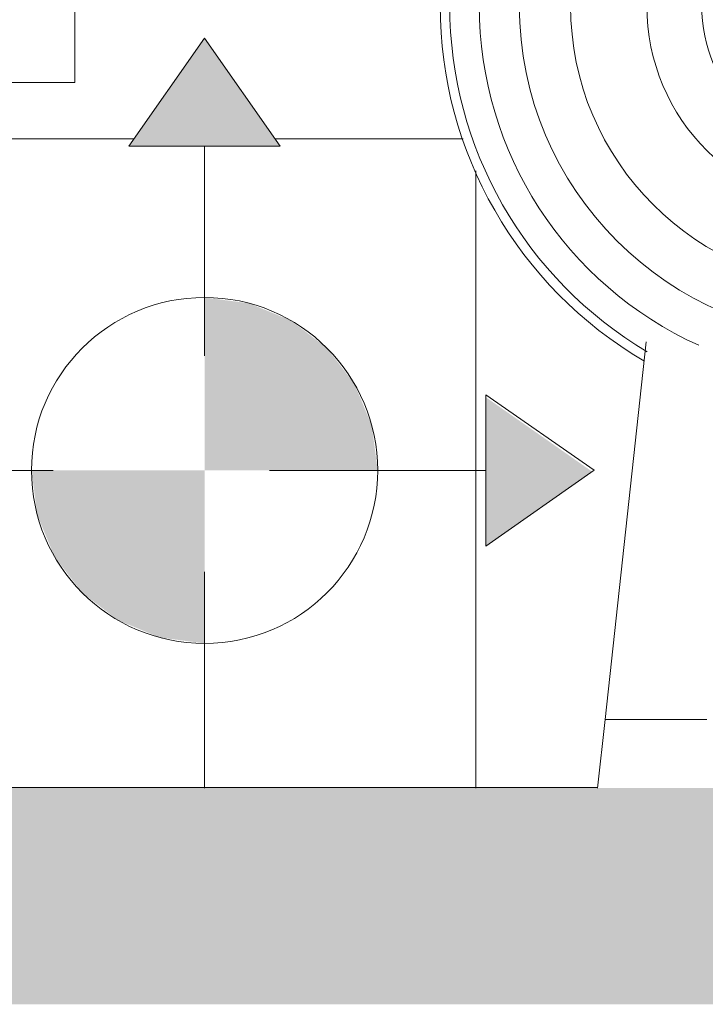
# Model space of a CAD drawing. Header units: metres. Extents: x -10.1 to 50.7, y -18 to 8.5.
# Tile 66 of 109: x 21.455 to 21.771, y -0.1 to 0.355. Entities that reach past the tile are written whole.
import ezdxf

# ---------------------------------------------------------------- set-up
doc = ezdxf.new("R2010")
doc.units = ezdxf.units.M
doc.linetypes.add('Oculta', pattern=[0.007143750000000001, 0.0047625, -0.00238125])
for name, color, linetype, lineweight in [('A-DETL-GENF', 92, 'Continuous', 18), ('A-DETL-HDLN', 90, 'Oculta', 18), ('A-DETL-THIN', 151, 'Continuous', 18), ('A-GENM', 13, 'Continuous', 18), ('A-WALL-PATT', 111, 'Continuous', 35), ('P-SANR-FIXT', 6, 'Continuous', 18)]:
    doc.layers.add(name, color=color, linetype=linetype, lineweight=lineweight)

# ---------------------------------------------------------------- blocks, each defined once
blk = doc.blocks.new('M_Toilet-Domestic-3D - M_Toilet-Domestic-3D-V17-Vista F')
at = {"layer": 'P-SANR-FIXT'}
for p, q in [((13.01928077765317, 0.2063749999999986), (13.00023077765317, 0.03174999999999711)), ((13.00023077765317, 0.03174999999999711), (12.99676714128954, 0)), ((13.00163800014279, 0.03174999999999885), (13.00023077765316, 0.03174999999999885)), ((13.00023077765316, 0.03174999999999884), (13.00163799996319, 0.03174999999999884)), ((13.00582501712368, 0.03174999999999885), (13.00163800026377, 0.03174999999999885)), ((13.00163800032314, 0.03174999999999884), (13.00582501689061, 0.03174999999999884)), ((13.01268873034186, 0.03174999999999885), (13.00582501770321, 0.03174999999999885)), ((13.00582501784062, 0.03174999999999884), (13.01268873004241, 0.03174999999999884)), ((13.02206013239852, 0.03174999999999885), (13.01268873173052, 0.03174999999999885)), ((13.01268873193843, 0.03174999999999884), (13.02206013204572, 0.03174999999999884)), ((13.03370846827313, 0.03174999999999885), (13.02206013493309, 0.03174999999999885)), ((13.0220601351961, 0.03174999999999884), (13.03370846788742, 0.03174999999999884)), ((13.04734691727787, 0.03174999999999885), (13.03370847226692, 0.03174999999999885)), ((13.03370847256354, 0.03174999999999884), (13.04734691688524, 0.03174999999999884))]:
    blk.add_line(p, q, dxfattribs=at)
for centre, radius, start, end in [((13.11453077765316, 0.3619499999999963), 0.1905000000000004, 180, 239.6190047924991), ((13.11453077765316, 0.3619499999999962), 0.1860724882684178, 180, 239.3727991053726), ((13.11453077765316, 0.3619499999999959), 0.1724088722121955, 180, 245.6773541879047), ((13.11453077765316, 0.3619499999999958), 0.1539191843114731, 180.0000000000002, 1.017777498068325e-13), ((13.11453077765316, 0.3619499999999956), 0.1302307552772, 180.0000000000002, 1.017777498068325e-13), ((13.11453077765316, 0.3619499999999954), 0.0949900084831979, 180.0000000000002, 1.017777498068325e-13), ((13.11453077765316, 0.3619499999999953), 0.0695900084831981, 180.0000000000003, 1.017777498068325e-13)]:
    blk.add_arc(centre, radius, start, end, dxfattribs=at)
blk = doc.blocks.new('Toilet_tissue_dispenser_12762 - Toilet_tissue_dispenser_12762-V19-Vista F')
at = {"layer": 'A-GENM'}
for p, q in [((12.67103815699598, 0.7146853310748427), (12.6675026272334, 0.7182208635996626)), ((12.71421292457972, 0.7179424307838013), (12.71210008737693, 0.7100572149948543)), ((12.71500020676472, 0.7179424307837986), (12.72011392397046, 0.7179424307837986)), ((12.72011392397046, 0.7179424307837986), (12.72522215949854, 0.7179424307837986)), ((12.7282337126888, 0.7096228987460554), (12.72600450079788, 0.7179424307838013)), ((12.77544667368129, 0.7055508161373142), (12.67103804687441, 0.7146853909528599)), ((12.72813550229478, 0.7096228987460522), (12.72294048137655, 0.7096228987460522)), ((12.77255549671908, 0.4275612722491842), (12.77255549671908, 0.4)), ((12.67519805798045, 0.4184254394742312), (12.67519805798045, 0.4)), ((12.7695024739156, 0.414370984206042), (12.7754466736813, 0.4148910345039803)), ((12.6675026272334, 0.4022209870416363), (12.67103815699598, 0.4057565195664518)), ((12.67103804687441, 0.405756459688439), (12.67514503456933, 0.4061157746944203)), ((12.67509464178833, 0.4061113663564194), (12.67509464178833, 0.4)), ((12.77255549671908, 0.4), (12.67519805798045, 0.4)), ((12.75517265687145, 0.3263820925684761), (12.69245388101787, 0.3263820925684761))]:
    blk.add_line(p, q, dxfattribs=at)
at = {"layer": 'A-GENM', "flags": 128}
for points in [[(12.77544666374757, 0.7055508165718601), (12.77587671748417, 0.7054660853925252), (12.77630303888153, 0.7053642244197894), (12.77672494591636, 0.7052453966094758), (12.7771417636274, 0.7051097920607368), (12.77755282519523, 0.7049576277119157), (12.77795747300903, 0.7047891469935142), (12.77835505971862, 0.7046046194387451), (12.77874494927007, 0.7044043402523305), (12.77912651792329, 0.7041886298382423), (12.77949915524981, 0.7039578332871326), (12.77986226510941, 0.7037123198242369), (12.78021526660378, 0.7034524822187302), (12.78055759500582, 0.7031787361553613), (12.78088870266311, 0.7028915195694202), (12.78120805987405, 0.70259129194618), (12.78151515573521, 0.7022785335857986), (12.78180949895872, 0.7019537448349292), (12.78209061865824, 0.7016174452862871), (12.78235806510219, 0.7012701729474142), (12.78261141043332, 0.7009124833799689), (12.78285024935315, 0.7005449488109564), (12.78307419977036, 0.700168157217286), (12.78328290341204, 0.6997827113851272), (12.78347602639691, 0.6993892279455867), (12.78365325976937, 0.6989883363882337), (12.78381431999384, 0.6985806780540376), (12.78395894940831, 0.698166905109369), (12.78408691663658, 0.6977476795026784), (12.78419801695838, 0.6973236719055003), (12.7842920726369, 0.6968955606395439), (12.78436893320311, 0.6964640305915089), (12.78442847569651, 0.6960297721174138), (12.7844706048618, 0.695593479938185), (12.7844952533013, 0.6951558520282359), (12.78450245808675, 0.6947585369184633)], [(12.78450245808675, 0.6947585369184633), (12.78449770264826, 0.694650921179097), (12.78449295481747, 0.6943282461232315), (12.78448822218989, 0.6937910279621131), (12.7844835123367, 0.6930401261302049), (12.78447883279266, 0.6920767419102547), (12.78447419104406, 0.6909024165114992), (12.78447318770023, 0.6906004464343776)], [(12.78450245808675, 0.4256833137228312), (12.78450721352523, 0.4257909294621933), (12.78451196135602, 0.4261136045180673), (12.78451669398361, 0.4266508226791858), (12.7845214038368, 0.4274017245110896), (12.78452608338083, 0.4283651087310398), (12.78453072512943, 0.4295394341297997), (12.7845353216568, 0.4309228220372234), (12.78453986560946, 0.4325130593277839), (12.78454434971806, 0.4343076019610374), (12.784548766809, 0.4363035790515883), (12.78455310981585, 0.4384977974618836), (12.78455737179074, 0.4408867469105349), (12.78456154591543, 0.4434666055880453), (12.78456562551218, 0.4462332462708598), (12.78456960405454, 0.4491822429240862), (12.78457347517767, 0.4523088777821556), (12.7845772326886, 0.4556081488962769), (12.78458087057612, 0.4590747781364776), (12.78458438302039, 0.4627032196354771), (12.78458776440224, 0.4664876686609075), (12.78459100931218, 0.470422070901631), (12.78459411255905, 0.4745001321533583), (12.78459706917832, 0.4787153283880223), (12.78459987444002, 0.4830609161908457), (12.78460252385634, 0.4875299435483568), (12.78460501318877, 0.4921152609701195), (12.78460733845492, 0.4968095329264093), (12.78460949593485, 0.5016052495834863), (12.78461148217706, 0.5064947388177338), (12.78461329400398, 0.511470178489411), (12.78461492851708, 0.5165236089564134), (12.78461638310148, 0.5216469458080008), (12.78461765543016, 0.5268319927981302), (12.78461874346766, 0.5320704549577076), (12.78461964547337, 0.5373539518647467), (12.78462036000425, 0.5426740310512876), (12.78462088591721, 0.5480221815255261), (12.78462122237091, 0.5533898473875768), (12.78462136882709, 0.5587684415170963), (12.78462132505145, 0.5641493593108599), (12.78462109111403, 0.5695239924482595), (12.78462066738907, 0.5748837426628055), (12.78462005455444, 0.5802200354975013), (12.78461925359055, 0.5855243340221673), (12.78461826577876, 0.5907881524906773), (12.78461709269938, 0.5960030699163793), (12.78461573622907, 0.6011607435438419), (12.78461419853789, 0.6062529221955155), (12.78461248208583, 0.6112714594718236), (12.78461058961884, 0.616208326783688), (12.78460852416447, 0.6210556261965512), (12.784606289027, 0.6258056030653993), (12.78460388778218, 0.6304506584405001), (12.78460132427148, 0.6349833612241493), (12.78459860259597, 0.6393964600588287), (12.78459572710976, 0.6436828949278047), (12.78459270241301, 0.6478358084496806), (12.78458953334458, 0.6518485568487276), (12.78458622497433, 0.6557147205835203), (12.78458278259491, 0.659428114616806), (12.78457921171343, 0.6629827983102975), (12.78457551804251, 0.666373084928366), (12.78457170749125, 0.6695935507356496), (12.78456778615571, 0.6726390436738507), (12.7845637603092, 0.6755046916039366), (12.78455963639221, 0.6781859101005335), (12.78455542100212, 0.6806784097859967), (12.78455112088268, 0.6829782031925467), (12.78454674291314, 0.6850816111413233), (12.78454229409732, 0.6869852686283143), (12.78453778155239, 0.6886861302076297), (12.78453321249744, 0.6901814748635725), (12.784528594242, 0.6914689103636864), (12.78452393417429, 0.6925463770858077), (12.78451923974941, 0.6934121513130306), (12.78451451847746, 0.6940648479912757), (12.78450977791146, 0.694503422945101), (12.78450502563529, 0.6947271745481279), (12.78450245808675, 0.6947585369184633)], [(12.7844727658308, 0.4299642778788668), (12.78447632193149, 0.4289729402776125), (12.78448098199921, 0.4278954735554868), (12.78448567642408, 0.4270296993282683), (12.78449039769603, 0.4263770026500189), (12.78449513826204, 0.4259384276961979), (12.7844998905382, 0.4257146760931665), (12.78450245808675, 0.4256833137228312)], [(12.78450245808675, 0.4256833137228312), (12.78449369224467, 0.4252450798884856), (12.78446740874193, 0.4248075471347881), (12.78442364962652, 0.4243714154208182), (12.78436248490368, 0.423937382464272), (12.78428401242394, 0.4235061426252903), (12.7841883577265, 0.4230783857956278), (12.78407567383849, 0.42265479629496), (12.78394614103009, 0.4222360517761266), (12.78379996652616, 0.4218228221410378), (12.78363738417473, 0.4214157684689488), (12.78345865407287, 0.4210155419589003), (12.78326406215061, 0.4206227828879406), (12.78305391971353, 0.4202381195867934), (12.7828285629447, 0.4198621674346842), (12.78258835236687, 0.4194955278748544), (12.78233367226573, 0.4191387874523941), (12.7820649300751, 0.4187925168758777), (12.78178255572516, 0.4184572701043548), (12.78148700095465, 0.4181335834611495), (12.78117873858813, 0.4178219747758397), (12.78085826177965, 0.4175229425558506), (12.78052608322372, 0.417236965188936), (12.78018273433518, 0.4169645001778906), (12.779828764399, 0.4167059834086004), (12.77946473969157, 0.4164618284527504), (12.77909124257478, 0.4162324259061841), (12.77870887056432, 0.4160181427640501), (12.77831823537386, 0.4158193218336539), (12.77791996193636, 0.4156362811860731), (12.77751468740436, 0.4154693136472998), (12.77710306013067, 0.4153186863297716), (12.7766857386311, 0.4151846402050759), (12.77626339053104, 0.4150673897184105), (12.77583669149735, 0.4149671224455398), (12.77544666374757, 0.4148910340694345)]]:
    blk.add_lwpolyline(points, dxfattribs=at)
at = {"layer": 'A-GENM'}
for centre, major_axis, ratio, start_param, end_param in [((12.66750250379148, 0.5602209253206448), (0, 0.1580000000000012), 0.0008838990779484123, 0.1308996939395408, 3.01069295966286), ((12.66750250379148, 0.5602209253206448), (0, 0.1580000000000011), 0.000883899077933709, 3.142476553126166, 6.282301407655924), ((12.6710380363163, 0.5602209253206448), (1.072696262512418e-15, 0.1544644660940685), 0.0008838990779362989, 3.142476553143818, 6.282301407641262), ((12.77544666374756, 0.5602209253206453), (0, 0.1453298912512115), 0.0008838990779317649, 3.141669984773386, 6.283107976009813), ((12.67514502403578, 0.5602209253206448), (8.991098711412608e-16, 0.1541051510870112), 0.0008838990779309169, 3.141669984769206, 3.520469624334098)]:
    blk.add_ellipse(centre, major_axis=major_axis, ratio=ratio, start_param=start_param, end_param=end_param, dxfattribs=at)
for points in [[(12.69245388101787, 0.3263820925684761), (12.69245093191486, 0.3530372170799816), (12.69245224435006, 0.376287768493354), (12.6924553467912, 0.3999492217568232)], [(12.75517412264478, 0.3999492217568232), (12.75517102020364, 0.376287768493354), (12.75516970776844, 0.3530372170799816), (12.75517265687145, 0.3263820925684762)]]:
    blk.add_open_spline(points, degree=3, dxfattribs=at)

msp = doc.modelspace()

# ---------------------------------------------------------------- hatches: boundary and pattern name
at = {"layer": 'A-DETL-GENF'}
h = msp.add_hatch(color=7, dxfattribs=at)
h.paths.add_polyline_path([(24.65082022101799, -0.09999999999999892), (26.43695312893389, -0.09999999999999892), (26.43695312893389, 0), (21.23937045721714, 0), (21.23937045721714, -0.09999999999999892), (24.48779984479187, -0.09999999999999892)], flags=0)
h.paths.add_polyline_path([(22.5315553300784, 3.850000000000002), (26.43695312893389, 3.850000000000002), (26.43695312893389, 4.000000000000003), (21.23937045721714, 4.000000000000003), (21.23937045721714, 3.850000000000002), (21.38937045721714, 3.850000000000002)], flags=0)
h = msp.add_hatch(color=7, dxfattribs=at)
h.paths.add_polyline_path([(21.66991396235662, 0.111929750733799), (21.71902684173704, 0.1463960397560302), (21.66991396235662, 0.1807852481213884), (21.66991396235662, 0.172533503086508)], flags=0)
h.paths.add_polyline_path([(21.53995079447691, 0.2969297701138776), (21.57495079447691, 0.2969297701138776), (21.53995079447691, 0.3469149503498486), (21.50495079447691, 0.2969297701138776)], flags=0)
for points in [[(21.59651933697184, 0.1469297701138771), (21.61995079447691, 0.1469297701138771), (21.61722486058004, 0.1676352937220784), (21.60923282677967, 0.1869297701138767), (21.59651933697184, 0.203498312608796), (21.57995079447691, 0.216211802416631), (21.56065631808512, 0.2242038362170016), (21.53995079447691, 0.2269297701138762), (21.53995079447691, 0.1469297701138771), (21.57995079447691, 0.1469297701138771)], [(21.53995079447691, 0.06692977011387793), (21.53995079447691, 0.1469297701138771), (21.45995079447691, 0.1469297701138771), (21.46267672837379, 0.1262242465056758), (21.47066876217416, 0.1069297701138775), (21.48338225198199, 0.09036122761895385), (21.49995079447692, 0.07764773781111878), (21.51924527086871, 0.06965570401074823)]]:
    msp.add_hatch(color=7, dxfattribs=at).paths.add_polyline_path(points, flags=0)
at = {"layer": 'A-WALL-PATT', "lineweight": 18}
h = msp.add_hatch(dxfattribs=at)
h.set_pattern_fill('FP_16', color=256, style=0, pattern_type=2)
h.set_pattern_definition([(0, (16.865, -0.3), (0, 0.3), []), (90, (16.865, -0.3), (-0.6, 3.673940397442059e-17), [])])
h.paths.add_polyline_path([(23.9987387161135, 0), (24.32320312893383, 0), (24.32320312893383, 1.8), (23.36320312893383, 1.8), (23.36335982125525, 0.7046820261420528), (23.40478809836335, 0.7010575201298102), (23.40728873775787, 0.707942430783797), (23.41750516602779, 0.7079224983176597), (23.42051702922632, 0.6996814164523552), (23.46776617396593, 0.6955299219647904), (23.47422191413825, 0.6918026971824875), (23.47678930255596, 0.6844733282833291), (23.47685468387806, 0.6594932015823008), (23.47683988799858, 0.4307508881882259), (23.47678577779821, 0.415683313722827), (23.47422191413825, 0.4086391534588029), (23.46772998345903, 0.4048910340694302), (23.46483881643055, 0.4043709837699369), (23.46473628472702, 0.389999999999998), (23.4474576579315, 0.389999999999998), (23.44745515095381, 0.3163820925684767), (23.38473720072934, 0.3163820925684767), (23.38473705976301, 0.389999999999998), (23.36737796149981, 0.389999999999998), (23.36737796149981, 0.3961113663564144), (23.36320312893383, 0.3956382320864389), (23.36320312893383, 0.1999999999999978), (23.34320312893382, 0.2002216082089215), (23.34320312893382, 1.8), (22.37945312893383, 1.8), (22.37960982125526, 0.7146820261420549), (22.42103809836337, 0.7110575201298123), (22.42353873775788, 0.7179424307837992), (22.4337551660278, 0.7179224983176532), (22.43676702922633, 0.7096814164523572), (22.48401617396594, 0.7055299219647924), (22.49057458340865, 0.7015379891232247), (22.49303577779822, 0.6947585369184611), (22.49310468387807, 0.669493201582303), (22.49308988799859, 0.440750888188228), (22.49303577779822, 0.425683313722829), (22.49047191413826, 0.418639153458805), (22.48397998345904, 0.4148910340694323), (22.48108881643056, 0.4143709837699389), (22.48098628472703, 0.4), (22.46370765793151, 0.4), (22.46370515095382, 0.3263820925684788), (22.40098720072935, 0.3263820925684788), (22.40098630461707, 0.4), (22.38362796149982, 0.4), (22.38362796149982, 0.4061113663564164), (22.37945312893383, 0.4056382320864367), (22.37945312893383, 0), (22.71530046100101, 0), (22.7368887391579, 0.197892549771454), (22.72331170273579, 0.2063749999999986), (22.70673923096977, 0.219358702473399), (22.69047279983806, 0.2356251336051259), (22.67628567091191, 0.2537336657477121), (22.6634586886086, 0.2754778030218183), (22.65445295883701, 0.2959719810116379), (22.64790550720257, 0.3174199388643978), (22.6439207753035, 0.3395214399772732), (22.64256409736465, 0.3619499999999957), (23.02356409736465, 0.3619499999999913), (23.02217513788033, 0.3389877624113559), (23.01777990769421, 0.3155625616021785), (23.01118469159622, 0.2943977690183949), (23.00174347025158, 0.2734202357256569), (22.98984252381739, 0.2537336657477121), (22.97565539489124, 0.2356251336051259), (22.95938896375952, 0.219358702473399), (22.94128043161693, 0.2051715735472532), (22.9292394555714, 0.1978925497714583), (22.95082770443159, 2.685530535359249e-07), (23.69321082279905, 2.685530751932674e-07), (23.71479907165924, 0.1978925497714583), (23.70122203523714, 0.2063749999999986), (23.68464956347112, 0.219358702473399), (23.6683831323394, 0.2356251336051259), (23.65419600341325, 0.2537336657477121), (23.64136902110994, 0.2754778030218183), (23.63236329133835, 0.2959719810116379), (23.62581583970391, 0.3174199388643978), (23.62183110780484, 0.3395214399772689), (23.62047442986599, 0.3619499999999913), (24.00147442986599, 0.3619499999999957), (24.00008547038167, 0.3389877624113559), (23.99569024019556, 0.3155625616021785), (23.98891587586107, 0.2939997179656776), (23.97965380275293, 0.2734202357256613), (23.96775285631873, 0.2537336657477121), (23.95356572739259, 0.2356251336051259), (23.93729929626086, 0.219358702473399), (23.91722852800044, 0.2039853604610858), (23.90714978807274, 0.1978925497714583), (23.92873806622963, 0)], flags=0)
h.paths.add_polyline_path([(25.13988134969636, 0), (25.3081531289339, 0), (25.3081531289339, 1.8), (24.34320312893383, 1.8), (24.34335982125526, 0.7046820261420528), (24.38478809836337, 0.7010575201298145), (24.38728873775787, 0.707942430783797), (24.3975051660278, 0.7079224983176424), (24.40051702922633, 0.6996814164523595), (24.44776617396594, 0.6955299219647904), (24.45422191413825, 0.6918026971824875), (24.45678930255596, 0.6844733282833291), (24.45685667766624, 0.6578046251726), (24.45683988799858, 0.4307508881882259), (24.45678577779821, 0.415683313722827), (24.45422191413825, 0.4086391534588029), (24.44704475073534, 0.4048310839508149), (24.44483881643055, 0.4043709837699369), (24.44473628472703, 0.389999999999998), (24.42745765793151, 0.389999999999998), (24.42745515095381, 0.3163820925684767), (24.36473720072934, 0.3163820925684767), (24.36473705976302, 0.389999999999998), (24.34737796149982, 0.389999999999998), (24.34737796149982, 0.3961113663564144), (24.34320312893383, 0.3956382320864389), (24.34320312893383, 0), (24.67321082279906, 2.685530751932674e-07), (24.69479907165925, 0.1978925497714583), (24.68275809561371, 0.2051715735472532), (24.66464956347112, 0.219358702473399), (24.6483831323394, 0.2356251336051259), (24.63419600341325, 0.2537336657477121), (24.62136902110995, 0.2754778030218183), (24.61236329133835, 0.2959719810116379), (24.60581583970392, 0.3174199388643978), (24.60183110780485, 0.3395214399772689), (24.600474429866, 0.3619499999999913), (24.98147442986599, 0.3619499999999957), (24.98008547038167, 0.3389877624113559), (24.97569024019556, 0.3155625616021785), (24.96891587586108, 0.293999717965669), (24.95965380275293, 0.2734202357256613), (24.94775285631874, 0.2537336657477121), (24.93356572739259, 0.2356251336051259), (24.91729929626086, 0.219358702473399), (24.89919076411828, 0.2051715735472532), (24.88714978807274, 0.1978925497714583), (24.90873806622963, 0), (24.97686097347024, 0)], flags=0)
h.paths.add_polyline_path([(21.9536140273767, 0.0317506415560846), (21.95361409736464, 0.03174999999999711), (21.9526391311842, 0.04712128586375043)], flags=0)
h.paths.add_polyline_path([(21.38937045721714, 0), (21.721550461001, 0), (21.74313873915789, 0.1978925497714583), (21.72956170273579, 0.2063749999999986), (21.71298923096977, 0.219358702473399), (21.69672279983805, 0.2356251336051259), (21.6825356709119, 0.2537336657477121), (21.66970868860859, 0.2754778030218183), (21.660702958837, 0.2959719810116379), (21.65394182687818, 0.3185859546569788), (21.65017077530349, 0.3395214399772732), (21.64881409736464, 0.3619499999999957), (22.02981409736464, 0.3619499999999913), (22.02842513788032, 0.3389877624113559), (22.02402990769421, 0.3155625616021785), (22.01743469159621, 0.2943977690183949), (22.00799347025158, 0.2734202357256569), (21.9955476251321, 0.2530381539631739), (21.98190539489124, 0.2356251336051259), (21.96563896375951, 0.219358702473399), (21.94753043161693, 0.2051715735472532), (21.93548945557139, 0.1978925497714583), (21.95707770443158, 2.685530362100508e-07), (22.35945312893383, 0), (22.35945312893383, 1.8), (21.38937045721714, 1.8), (21.38937045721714, 0.05999217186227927)], flags=0)
h.paths.add_polyline_path([(26.27937045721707, 0), (26.27937045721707, 1.8), (25.3281531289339, 1.8), (25.32829078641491, 0.7046836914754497), (25.36973809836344, 0.7010575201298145), (25.37223873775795, 0.707942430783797), (25.38245516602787, 0.7079224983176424), (25.3854670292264, 0.6996814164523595), (25.43271617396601, 0.6955299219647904), (25.43917191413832, 0.6918026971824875), (25.44173930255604, 0.6844733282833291), (25.44180667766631, 0.6578046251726), (25.44178988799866, 0.4307508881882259), (25.44173577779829, 0.415683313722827), (25.43917191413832, 0.4086391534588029), (25.43267998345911, 0.4048910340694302), (25.42978881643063, 0.4043709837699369), (25.4296862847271, 0.389999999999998), (25.41240765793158, 0.389999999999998), (25.41240515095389, 0.3163820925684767), (25.34968720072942, 0.3163820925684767), (25.34968705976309, 0.389999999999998), (25.33232796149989, 0.389999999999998), (25.33232796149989, 0.3961113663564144), (25.3281531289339, 0.3956382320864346), (25.3281531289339, 0), (25.65816082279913, 2.685530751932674e-07), (25.67974907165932, 0.1978925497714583), (25.66770809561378, 0.2051715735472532), (25.64876264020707, 0.2201956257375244), (25.63333313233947, 0.2356251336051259), (25.61914600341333, 0.2537336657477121), (25.60631902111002, 0.2754778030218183), (25.59731329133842, 0.2959719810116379), (25.59055215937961, 0.3185859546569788), (25.58678110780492, 0.3395214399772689), (25.58542442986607, 0.3619499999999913), (25.96642442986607, 0.3619499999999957), (25.96503547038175, 0.3389877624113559), (25.96064024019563, 0.3155625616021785), (25.95386587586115, 0.2939997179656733), (25.944603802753, 0.2734202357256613), (25.93270285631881, 0.2537336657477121), (25.91851572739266, 0.2356251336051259), (25.90224929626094, 0.219358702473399), (25.88414076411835, 0.2051715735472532), (25.87209978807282, 0.1978925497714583), (25.8936880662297, 0), (26.27841966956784, 0)], flags=0)
h.paths.add_polyline_path([(23.19073862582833, 0.04993407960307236), (23.18620536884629, 0.05011800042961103), (23.17434163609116, 0.05112322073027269), (23.16417034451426, 0.05327328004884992), (23.14637230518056, 0.06146131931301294), (23.1417157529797, 0.0643843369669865), (23.13110384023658, 0.07251268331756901), (23.11760554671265, 0.08743894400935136), (23.11026719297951, 0.09894788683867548), (23.10353105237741, 0.1127949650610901), (23.10018815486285, 0.1228207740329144), (23.09692148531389, 0.1377650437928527), (23.09521283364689, 0.1525704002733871), (23.09537891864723, 0.1600421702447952), (23.09663548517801, 0.1824172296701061), (23.09979665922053, 0.1964848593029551), (23.104342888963, 0.2094049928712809), (23.11201644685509, 0.2243277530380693), (23.11944607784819, 0.2350408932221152), (23.13180782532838, 0.2474698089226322), (23.14241223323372, 0.2629468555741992), (23.14487854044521, 0.2679446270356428), (23.14808419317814, 0.2749214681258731), (23.15233196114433, 0.2866363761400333), (23.15617547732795, 0.3015095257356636), (23.15847610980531, 0.3142065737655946), (23.15938513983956, 0.3324965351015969), (23.15938513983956, 0.5074965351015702), (23.15719833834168, 0.5074965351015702), (23.15728862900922, 0.5538922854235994), (23.15719833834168, 0.5571258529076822), (23.15719833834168, 0.6224762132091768), (23.14963934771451, 0.6230690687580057), (23.14131720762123, 0.6242782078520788), (23.13493140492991, 0.6258539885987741), (23.13073990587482, 0.6279439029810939), (23.12954792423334, 0.6296582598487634), (23.12958168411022, 0.642389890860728), (23.13007760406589, 0.645197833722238), (23.13407050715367, 0.6508326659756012), (23.14881996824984, 0.6687132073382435), (23.15350101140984, 0.6708855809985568), (23.15706343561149, 0.6716104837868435), (23.16325928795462, 0.6723649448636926), (23.17362613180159, 0.6724567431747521), (23.18015091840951, 0.6719458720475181), (23.18449086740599, 0.6712288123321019), (23.18801595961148, 0.6701305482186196), (23.19129311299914, 0.668099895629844), (23.1968783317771, 0.6613138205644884), (23.20901542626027, 0.6461615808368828), (23.2098867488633, 0.642386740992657), (23.21009708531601, 0.6409411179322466), (23.20991361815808, 0.6296582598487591), (23.20854442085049, 0.6276890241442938), (23.2045301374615, 0.6258539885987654), (23.19814433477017, 0.6242782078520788), (23.18982219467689, 0.6230690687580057), (23.18219833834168, 0.6223089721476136), (23.18194227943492, 0.5479560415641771), (23.18187719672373, 0.5417229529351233), (23.18219833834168, 0.5074965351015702), (23.17935773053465, 0.5074965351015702), (23.1791490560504, 0.3292026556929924), (23.17789948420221, 0.3109486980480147), (23.17487047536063, 0.2933892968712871), (23.1705098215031, 0.2779435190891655), (23.16284732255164, 0.2604335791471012), (23.15645957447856, 0.2484662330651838), (23.14824193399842, 0.2362366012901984), (23.13287332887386, 0.2197593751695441), (23.12677849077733, 0.2100133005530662), (23.12222694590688, 0.2004214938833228), (23.11647823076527, 0.1809745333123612), (23.11489625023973, 0.1664500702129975), (23.11489625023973, 0.1528983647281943), (23.11796406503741, 0.1331459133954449), (23.12163945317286, 0.121199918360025), (23.12698119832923, 0.1092277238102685), (23.13496998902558, 0.09764539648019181), (23.14341797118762, 0.08825729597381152), (23.15589646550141, 0.07851515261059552), (23.1711499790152, 0.0718413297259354), (23.18921261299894, 0.06994222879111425), (23.19390883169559, 0.07137676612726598), (23.19812404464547, 0.07551516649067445), (23.20149911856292, 0.08109427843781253), (23.20283021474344, 0.08386294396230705), (23.20396135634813, 0.09426315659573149), (23.20401438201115, 0.1129854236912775), (23.20409198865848, 0.1266933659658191), (23.20396012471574, 0.1460356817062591), (23.19632656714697, 0.149925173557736), (23.1896896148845, 0.1565621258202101), (23.18542842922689, 0.1649251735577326), (23.18396012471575, 0.1741956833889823), (23.18542842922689, 0.183466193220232), (23.1896896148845, 0.1918292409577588), (23.19632656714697, 0.1984661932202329), (23.2046896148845, 0.2027273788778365), (23.21396012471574, 0.2041956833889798), (23.22323063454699, 0.2027273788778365), (23.23159368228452, 0.1984661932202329), (23.23823063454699, 0.1918292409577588), (23.2424918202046, 0.183466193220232), (23.24396012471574, 0.1741956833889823), (23.2424918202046, 0.1649251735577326), (23.23823063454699, 0.1565621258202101), (23.23159368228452, 0.149925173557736), (23.22391066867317, 0.1460104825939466), (23.22394642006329, 0.09797309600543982), (23.22374160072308, 0.09238955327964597), (23.22266927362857, 0.08340616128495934), (23.22045477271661, 0.07568553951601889), (23.21519210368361, 0.06510243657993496), (23.209987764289, 0.05895107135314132), (23.20401438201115, 0.05456887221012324), (23.19804164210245, 0.05175435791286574), (23.19074037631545, 0.04993451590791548)], flags=0)
h.paths.add_polyline_path([(24.1544886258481, 0.04993407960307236), (24.14995536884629, 0.05011800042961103), (24.13809163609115, 0.05112322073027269), (24.12792034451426, 0.05327328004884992), (24.11012230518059, 0.06146131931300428), (24.1054657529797, 0.0643843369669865), (24.09485384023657, 0.07251268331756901), (24.08135554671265, 0.08743894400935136), (24.07401719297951, 0.09894788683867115), (24.06728105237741, 0.1127949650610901), (24.06345884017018, 0.1249774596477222), (24.06052518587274, 0.1390327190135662), (24.05896283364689, 0.1525704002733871), (24.05912891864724, 0.1600421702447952), (24.060385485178, 0.1824172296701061), (24.06354665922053, 0.1964848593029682), (24.068092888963, 0.2094049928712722), (24.07576644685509, 0.2243277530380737), (24.08319607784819, 0.2350408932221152), (24.09555782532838, 0.2474698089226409), (24.10616223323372, 0.2629468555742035), (24.10862854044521, 0.2679446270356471), (24.11249275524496, 0.2766164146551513), (24.11608196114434, 0.2866363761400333), (24.11992547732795, 0.3015095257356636), (24.1222261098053, 0.3142065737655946), (24.12313513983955, 0.3324965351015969), (24.12313513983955, 0.5074965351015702), (24.12094833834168, 0.5074965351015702), (24.12103862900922, 0.5538922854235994), (24.12094833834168, 0.5571258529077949), (24.12094833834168, 0.6224762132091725), (24.11137969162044, 0.6233610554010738), (24.10506720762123, 0.6242782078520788), (24.09868140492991, 0.6258539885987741), (24.09448990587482, 0.6279439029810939), (24.09329792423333, 0.6296582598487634), (24.09333168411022, 0.6423898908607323), (24.09382760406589, 0.645197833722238), (24.09782050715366, 0.6508326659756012), (24.11256996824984, 0.6687132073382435), (24.11725101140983, 0.6708855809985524), (24.12100399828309, 0.6716389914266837), (24.12629969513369, 0.6723387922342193), (24.1373761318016, 0.6724567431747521), (24.14390091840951, 0.6719458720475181), (24.14824086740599, 0.6712288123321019), (24.15176595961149, 0.6701305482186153), (24.15504311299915, 0.668099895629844), (24.1606283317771, 0.6613138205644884), (24.17276542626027, 0.6461615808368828), (24.17363674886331, 0.642386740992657), (24.17384708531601, 0.6409411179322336), (24.17366361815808, 0.6296582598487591), (24.17229442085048, 0.6276890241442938), (24.1682801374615, 0.6258539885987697), (24.16175909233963, 0.6242585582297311), (24.15357219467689, 0.6230690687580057), (24.14594833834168, 0.6223089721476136), (24.14569227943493, 0.5479560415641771), (24.14562719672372, 0.5417229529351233), (24.14594833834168, 0.5074965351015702), (24.14310773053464, 0.5074965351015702), (24.1428990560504, 0.3292026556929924), (24.14164948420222, 0.3109486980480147), (24.13862047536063, 0.2933892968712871), (24.13425982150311, 0.2779435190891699), (24.12659732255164, 0.2604335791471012), (24.12020957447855, 0.2484662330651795), (24.11199193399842, 0.2362366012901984), (24.09662332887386, 0.2197593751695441), (24.09052849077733, 0.2100133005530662), (24.08597694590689, 0.2004214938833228), (24.08022823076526, 0.1809745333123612), (24.07864625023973, 0.1664500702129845), (24.07864625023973, 0.1528983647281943), (24.0817140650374, 0.1331459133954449), (24.08538945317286, 0.1211999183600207), (24.09073119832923, 0.1092277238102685), (24.09871998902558, 0.09764539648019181), (24.10716797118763, 0.08825729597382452), (24.11964646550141, 0.07851515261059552), (24.1348999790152, 0.0718413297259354), (24.15296261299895, 0.06994222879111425), (24.1576588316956, 0.07137676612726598), (24.16187404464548, 0.07551516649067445), (24.16524911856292, 0.08109427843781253), (24.16658021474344, 0.08386294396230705), (24.16771135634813, 0.09426315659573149), (24.16778120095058, 0.1115949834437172), (24.16784198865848, 0.1266933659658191), (24.16771012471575, 0.1460356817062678), (24.16007656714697, 0.149925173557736), (24.1534396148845, 0.1565621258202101), (24.14917842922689, 0.1649251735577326), (24.14771012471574, 0.1741956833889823), (24.14917842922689, 0.183466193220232), (24.1534396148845, 0.1918292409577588), (24.16007656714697, 0.1984661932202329), (24.1684396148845, 0.2027273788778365), (24.17771012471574, 0.2041956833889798), (24.18698063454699, 0.2027273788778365), (24.19534368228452, 0.1984661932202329), (24.20198063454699, 0.1918292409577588), (24.2062418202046, 0.1834661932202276), (24.20771012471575, 0.1741956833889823), (24.2062418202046, 0.1649251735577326), (24.20198063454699, 0.1565621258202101), (24.19534368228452, 0.149925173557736), (24.18766066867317, 0.1460104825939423), (24.18769642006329, 0.09797309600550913), (24.18749160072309, 0.09238955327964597), (24.18641927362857, 0.08340616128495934), (24.18420477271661, 0.07568553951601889), (24.17879336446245, 0.06492663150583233), (24.17373776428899, 0.05895107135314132), (24.16786313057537, 0.05461540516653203), (24.16175909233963, 0.05174624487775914), (24.15449037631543, 0.04993451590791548)], flags=0)
h.paths.add_polyline_path([(26.1180036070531, 0.04993407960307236), (26.11490536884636, 0.0501180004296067), (26.10304163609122, 0.05112322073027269), (26.09287034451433, 0.05327328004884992), (26.07507230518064, 0.06146131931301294), (26.07041575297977, 0.0643843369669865), (26.05980384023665, 0.07251268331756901), (26.04630554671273, 0.08743894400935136), (26.03896719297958, 0.09894788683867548), (26.03223105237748, 0.1127949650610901), (26.02840884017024, 0.1249774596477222), (26.02547518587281, 0.1390327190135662), (26.02391283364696, 0.1525704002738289), (26.02407891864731, 0.1600421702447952), (26.02533548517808, 0.1824172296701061), (26.0284966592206, 0.1964848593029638), (26.03304288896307, 0.2094049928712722), (26.04071644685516, 0.2243277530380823), (26.04814607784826, 0.2350408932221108), (26.06050782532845, 0.2474698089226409), (26.07111223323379, 0.2629468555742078), (26.07357854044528, 0.2679446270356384), (26.07744275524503, 0.2766164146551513), (26.0810319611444, 0.2866363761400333), (26.08487547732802, 0.3015095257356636), (26.08717610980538, 0.3142065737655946), (26.08808513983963, 0.3324965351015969), (26.08808513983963, 0.5074965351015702), (26.08589833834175, 0.5074965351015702), (26.08598862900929, 0.5538922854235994), (26.08589833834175, 0.5571258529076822), (26.08589833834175, 0.6224762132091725), (26.07632969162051, 0.6233610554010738), (26.07001720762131, 0.6242782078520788), (26.06363140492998, 0.6258539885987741), (26.05943990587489, 0.6279439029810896), (26.05824792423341, 0.6296582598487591), (26.05828168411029, 0.6423898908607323), (26.05877760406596, 0.645197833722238), (26.06277050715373, 0.6508326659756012), (26.07751996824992, 0.6687132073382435), (26.08220101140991, 0.6708855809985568), (26.08576343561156, 0.6716104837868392), (26.09159903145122, 0.6723516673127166), (26.10232613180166, 0.6724567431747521), (26.10885091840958, 0.6719458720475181), (26.11319086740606, 0.6712288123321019), (26.11671595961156, 0.6701305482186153), (26.11999311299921, 0.668099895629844), (26.12557833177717, 0.6613138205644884), (26.13771542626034, 0.6461615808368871), (26.13858674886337, 0.6423867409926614), (26.13879708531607, 0.6409411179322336), (26.13861361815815, 0.6296582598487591), (26.13724442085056, 0.6276890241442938), (26.13323013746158, 0.6258539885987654), (26.12684433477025, 0.6242782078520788), (26.1180036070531, 0.6230283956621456), (26.11089833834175, 0.6223089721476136), (26.11064227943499, 0.5479560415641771), (26.1105771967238, 0.5417229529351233), (26.11089833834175, 0.5074965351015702), (26.10805773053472, 0.5074965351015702), (26.10784905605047, 0.3292026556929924), (26.10659948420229, 0.3109486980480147), (26.1035704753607, 0.2933892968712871), (26.09920982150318, 0.2779435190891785), (26.09154732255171, 0.2604335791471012), (26.08515957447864, 0.2484662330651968), (26.07694193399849, 0.2362366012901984), (26.06157332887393, 0.2197593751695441), (26.0554784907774, 0.2100133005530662), (26.05092694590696, 0.2004214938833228), (26.04517823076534, 0.1809745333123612), (26.0435962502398, 0.1664500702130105), (26.0435962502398, 0.1528983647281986), (26.04666406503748, 0.1331459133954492), (26.05033945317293, 0.121199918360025), (26.0556811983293, 0.1092277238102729), (26.06366998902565, 0.09764539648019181), (26.0721179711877, 0.08825729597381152), (26.08459646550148, 0.07851515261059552), (26.09984997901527, 0.0718413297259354), (26.1180036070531, 0.06996578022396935), (26.12260883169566, 0.07137676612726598), (26.12682404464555, 0.07551516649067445), (26.13019911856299, 0.08109427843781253), (26.13153021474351, 0.08386294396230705), (26.1326613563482, 0.09426315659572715), (26.13273120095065, 0.1115949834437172), (26.13279198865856, 0.1266933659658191), (26.13266012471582, 0.1460356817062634), (26.12502656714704, 0.149925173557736), (26.1180036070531, 0.1573197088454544), (26.11412842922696, 0.1649251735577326), (26.11266012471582, 0.1741956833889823), (26.11412842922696, 0.183466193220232), (26.11838961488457, 0.1918292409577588), (26.12502656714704, 0.1984661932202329), (26.13338961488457, 0.2027273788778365), (26.14266012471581, 0.2041956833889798), (26.15193063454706, 0.2027273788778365), (26.16029368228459, 0.1984661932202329), (26.16693063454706, 0.1918292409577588), (26.17119182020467, 0.183466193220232), (26.17266012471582, 0.1741956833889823), (26.17119182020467, 0.1649251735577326), (26.16693063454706, 0.1565621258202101), (26.16029368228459, 0.149925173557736), (26.15261066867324, 0.1460104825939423), (26.15264642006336, 0.09797309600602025), (26.15244160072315, 0.0923895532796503), (26.15136927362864, 0.08340616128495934), (26.14915477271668, 0.07568553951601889), (26.14374336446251, 0.06492663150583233), (26.13868776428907, 0.05895107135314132), (26.13281313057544, 0.05461540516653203), (26.12674164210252, 0.05175435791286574), (26.12035066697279, 0.04993451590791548)], flags=0)
h.paths.add_polyline_path([(22.18513703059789, 0.04993407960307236), (22.18245536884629, 0.0501180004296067), (22.17059163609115, 0.05112322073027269), (22.16042034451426, 0.05327328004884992), (22.14262230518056, 0.06146131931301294), (22.1379657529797, 0.0643843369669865), (22.12735384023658, 0.07251268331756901), (22.11385554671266, 0.08743894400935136), (22.10651719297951, 0.09894788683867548), (22.09978105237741, 0.1127949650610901), (22.09595884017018, 0.1249774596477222), (22.09302518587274, 0.1390327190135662), (22.09146283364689, 0.1525704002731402), (22.09162891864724, 0.1600421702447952), (22.09288548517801, 0.1824172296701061), (22.09604665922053, 0.1964848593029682), (22.100592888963, 0.2094049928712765), (22.1082664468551, 0.2243277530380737), (22.11569607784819, 0.2350408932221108), (22.12805782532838, 0.2474698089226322), (22.13866223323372, 0.2629468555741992), (22.14112854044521, 0.2679446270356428), (22.14433419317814, 0.2749214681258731), (22.14858196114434, 0.2866363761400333), (22.15242547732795, 0.3015095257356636), (22.15472610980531, 0.3142065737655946), (22.15563513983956, 0.3324965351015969), (22.15563513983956, 0.5074965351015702), (22.15344833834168, 0.5074965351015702), (22.15353862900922, 0.5538922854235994), (22.15344833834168, 0.5571258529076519), (22.15344833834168, 0.6224762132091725), (22.14387969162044, 0.6233610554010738), (22.13756720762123, 0.6242782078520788), (22.13118140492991, 0.6258539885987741), (22.12698990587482, 0.6279439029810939), (22.12579792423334, 0.6296582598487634), (22.12583168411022, 0.6423898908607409), (22.12632760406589, 0.645197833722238), (22.13032050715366, 0.6508326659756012), (22.14506996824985, 0.6687132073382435), (22.14975101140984, 0.6708855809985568), (22.15331343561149, 0.6716104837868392), (22.15914903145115, 0.6723516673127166), (22.16987613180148, 0.6724567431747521), (22.17640091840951, 0.6719458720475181), (22.180740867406, 0.6712288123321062), (22.18426595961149, 0.6701305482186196), (22.18754311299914, 0.668099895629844), (22.19312833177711, 0.6613138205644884), (22.20526542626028, 0.6461615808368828), (22.20616361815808, 0.6422020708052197), (22.20634708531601, 0.6409411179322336), (22.20616361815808, 0.6296582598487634), (22.20479442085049, 0.6276890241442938), (22.20078013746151, 0.6258539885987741), (22.19439433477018, 0.6242782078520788), (22.18513703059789, 0.622995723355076), (22.17844833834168, 0.6223089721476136), (22.17825796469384, 0.550308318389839), (22.17812719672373, 0.5417229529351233), (22.17844833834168, 0.5074965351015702), (22.17560773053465, 0.5074965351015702), (22.1753990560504, 0.3292026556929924), (22.17414948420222, 0.3109486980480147), (22.17112047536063, 0.2933892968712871), (22.1667598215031, 0.2779435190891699), (22.15909732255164, 0.2604335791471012), (22.15270957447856, 0.2484662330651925), (22.14449193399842, 0.2362366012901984), (22.12912332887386, 0.2197593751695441), (22.12302849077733, 0.2100133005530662), (22.11847694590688, 0.2004214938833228), (22.11272823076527, 0.1809745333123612), (22.11114625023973, 0.1664500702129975), (22.11114625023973, 0.15289836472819), (22.11421406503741, 0.1331459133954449), (22.11788945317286, 0.121199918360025), (22.12323119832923, 0.1092277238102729), (22.13121998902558, 0.09764539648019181), (22.13966797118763, 0.08825729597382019), (22.15214646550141, 0.07851515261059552), (22.16739997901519, 0.0718413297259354), (22.18546261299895, 0.06994222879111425), (22.1901588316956, 0.07137676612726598), (22.19437404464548, 0.07551516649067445), (22.19774911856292, 0.08109427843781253), (22.19908021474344, 0.08386294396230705), (22.20021135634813, 0.09426315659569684), (22.20028120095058, 0.1115949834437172), (22.20034198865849, 0.1266933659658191), (22.20021012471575, 0.1460356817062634), (22.19257656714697, 0.149925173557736), (22.1859396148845, 0.1565621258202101), (22.18167842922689, 0.1649251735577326), (22.18021012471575, 0.1741956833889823), (22.18167842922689, 0.183466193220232), (22.1859396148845, 0.1918292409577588), (22.19257656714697, 0.1984661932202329), (22.20093961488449, 0.2027273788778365), (22.21021012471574, 0.2041956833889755), (22.21948063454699, 0.2027273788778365), (22.22784368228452, 0.1984661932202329), (22.23448063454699, 0.1918292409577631), (22.2387418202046, 0.183466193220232), (22.24021012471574, 0.1741956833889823), (22.2387418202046, 0.1649251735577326), (22.23448063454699, 0.1565621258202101), (22.22784368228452, 0.149925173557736), (22.22016066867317, 0.1460104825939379), (22.22019642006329, 0.09797309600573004), (22.21999160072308, 0.0923895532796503), (22.21891927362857, 0.08340616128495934), (22.21670477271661, 0.07568553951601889), (22.21144210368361, 0.06510243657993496), (22.20551457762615, 0.05838470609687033), (22.20036313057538, 0.05461540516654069), (22.19429164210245, 0.05175435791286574), (22.18790066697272, 0.04993451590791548), (22.18535773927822, 0.04993407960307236)], flags=0)
h.paths.add_polyline_path([(25.13448862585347, 0.04993407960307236), (25.12995536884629, 0.05011800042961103), (25.11809163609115, 0.05112322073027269), (25.10792034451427, 0.05327328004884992), (25.0901223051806, 0.06146131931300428), (25.0854657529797, 0.0643843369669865), (25.07485384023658, 0.07251268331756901), (25.06135554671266, 0.08743894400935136), (25.05401719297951, 0.09894788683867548), (25.04728105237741, 0.1127949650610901), (25.04345884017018, 0.1249774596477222), (25.04052518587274, 0.1390327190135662), (25.0389628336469, 0.1525704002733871), (25.03912891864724, 0.1600421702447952), (25.04038548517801, 0.1824172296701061), (25.04354665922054, 0.1964848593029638), (25.048092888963, 0.2094049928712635), (25.0557664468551, 0.2243277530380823), (25.06319607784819, 0.2350408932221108), (25.07555782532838, 0.2474698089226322), (25.08616223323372, 0.2629468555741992), (25.08862854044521, 0.2679446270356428), (25.09249275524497, 0.2766164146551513), (25.09608196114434, 0.2866363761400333), (25.09992547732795, 0.3015095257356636), (25.10222610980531, 0.3142065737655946), (25.10313513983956, 0.3324965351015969), (25.10313513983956, 0.5074965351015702), (25.10094833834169, 0.5074965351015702), (25.10103862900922, 0.5538922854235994), (25.10094833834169, 0.5571258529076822), (25.10094833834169, 0.6224762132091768), (25.09137969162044, 0.6233610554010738), (25.08506720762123, 0.6242782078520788), (25.07868140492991, 0.6258539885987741), (25.07448990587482, 0.6279439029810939), (25.07329792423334, 0.6296582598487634), (25.07333168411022, 0.642389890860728), (25.0738276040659, 0.645197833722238), (25.07782050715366, 0.6508326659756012), (25.09256996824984, 0.6687132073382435), (25.09725101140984, 0.6708855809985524), (25.10081343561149, 0.6716104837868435), (25.10664903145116, 0.6723516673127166), (25.11737613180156, 0.6724567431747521), (25.12390091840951, 0.6719458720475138), (25.128240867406, 0.6712288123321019), (25.13176595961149, 0.6701305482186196), (25.13504311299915, 0.668099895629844), (25.1406283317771, 0.6613138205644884), (25.15276542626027, 0.6461615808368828), (25.15363674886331, 0.642386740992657), (25.15384708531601, 0.6409411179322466), (25.15366361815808, 0.6296582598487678), (25.15229442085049, 0.6276890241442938), (25.14828013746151, 0.6258539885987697), (25.13988134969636, 0.6239857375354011), (25.1335721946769, 0.6230690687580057), (25.12594833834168, 0.6223089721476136), (25.12569227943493, 0.5479560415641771), (25.12562719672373, 0.5417229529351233), (25.12594833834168, 0.5074965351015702), (25.12310773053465, 0.5074965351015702), (25.1228990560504, 0.3292026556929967), (25.12164948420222, 0.3109486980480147), (25.11862047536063, 0.2933892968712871), (25.1142598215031, 0.2779435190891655), (25.10659732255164, 0.2604335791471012), (25.09912625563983, 0.2468540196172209), (25.09199193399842, 0.2362366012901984), (25.07662332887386, 0.2197593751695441), (25.07052849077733, 0.2100133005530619), (25.06597694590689, 0.2004214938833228), (25.06022823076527, 0.1809745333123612), (25.05864625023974, 0.1664500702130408), (25.05864625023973, 0.1528983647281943), (25.06171406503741, 0.1331459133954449), (25.06538945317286, 0.121199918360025), (25.07073119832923, 0.1092277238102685), (25.07874870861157, 0.09761348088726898), (25.08716797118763, 0.08825729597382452), (25.09964646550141, 0.07851515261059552), (25.1148999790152, 0.0718413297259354), (25.13296261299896, 0.06994222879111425), (25.1376588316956, 0.07137676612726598), (25.14187404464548, 0.07551516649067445), (25.14524911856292, 0.08109427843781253), (25.14658021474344, 0.08386294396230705), (25.14771135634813, 0.09426315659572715), (25.14778120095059, 0.1115949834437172), (25.14784198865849, 0.1266933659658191), (25.14771012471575, 0.1460356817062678), (25.13988134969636, 0.1501203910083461), (25.1334396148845, 0.1565621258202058), (25.12917842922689, 0.1649251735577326), (25.12771012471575, 0.1741956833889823), (25.12917842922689, 0.183466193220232), (25.1334396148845, 0.1918292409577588), (25.14007656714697, 0.1984661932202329), (25.1484396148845, 0.2027273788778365), (25.15771012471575, 0.2041956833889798), (25.166980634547, 0.2027273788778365), (25.17534368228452, 0.1984661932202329), (25.18198063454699, 0.1918292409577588), (25.1862418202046, 0.183466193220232), (25.18771012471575, 0.1741956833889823), (25.1862418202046, 0.1649251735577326), (25.181980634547, 0.1565621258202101), (25.17534368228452, 0.149925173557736), (25.16766066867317, 0.1460104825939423), (25.16769642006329, 0.09797309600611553), (25.16749160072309, 0.09238955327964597), (25.16641927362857, 0.08340616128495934), (25.16420477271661, 0.07568553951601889), (25.15879336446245, 0.06492663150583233), (25.153737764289, 0.05895107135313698), (25.14786313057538, 0.05461540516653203), (25.14179164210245, 0.05175435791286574), (25.13449037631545, 0.04993451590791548)], flags=0)
h.paths.add_polyline_path([(21.53995079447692, 0.06692977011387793), (21.51924527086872, 0.06965570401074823), (21.49995079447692, 0.07764773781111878), (21.48338225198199, 0.09036122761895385), (21.47066876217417, 0.1069297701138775), (21.46267672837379, 0.1262242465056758), (21.45995079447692, 0.1469297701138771), (21.53995079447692, 0.1469297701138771), (21.53995079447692, 0.06965570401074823)], flags=0)
h.paths.add_polyline_path([(21.66991396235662, 0.111929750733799), (21.66991396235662, 0.1807852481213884), (21.71902684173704, 0.1463960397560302), (21.71645344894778, 0.1445900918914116)], flags=0)
h.paths.add_polyline_path([(21.55343307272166, 0.1469297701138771), (21.53995079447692, 0.1469297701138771), (21.53995079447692, 0.2269297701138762), (21.56065631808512, 0.2242038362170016), (21.57995079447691, 0.216211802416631), (21.59651933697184, 0.203498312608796), (21.60923282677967, 0.1869297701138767), (21.61722486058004, 0.1676352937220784), (21.61995079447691, 0.1469297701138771), (21.57995079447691, 0.1469297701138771)], flags=0)
h.paths.add_polyline_path([(21.57495079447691, 0.2969297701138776), (21.50495079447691, 0.2969297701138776), (21.53995079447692, 0.3469149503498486), (21.56646356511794, 0.30905078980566)], flags=0)
h.paths.add_polyline_path([(21.47995515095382, 0.3263820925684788), (21.41723720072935, 0.3263820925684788), (21.41723705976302, 0.4), (21.39987796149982, 0.4), (21.39987796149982, 0.4061113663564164), (21.39582135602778, 0.4057564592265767), (21.39228582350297, 0.4022209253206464), (21.39220922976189, 0.4285034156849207), (21.39217737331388, 0.6594322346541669), (21.39232196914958, 0.718184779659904), (21.39584078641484, 0.7146836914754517), (21.43728809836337, 0.7110575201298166), (21.43978873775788, 0.7179424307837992), (21.45000516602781, 0.7179224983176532), (21.45301702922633, 0.7096814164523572), (21.50026617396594, 0.7055299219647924), (21.50682458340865, 0.7015379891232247), (21.50928577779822, 0.6947585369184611), (21.5093571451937, 0.6674086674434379), (21.50933988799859, 0.440750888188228), (21.50928577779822, 0.425683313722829), (21.50672191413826, 0.418639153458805), (21.50022998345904, 0.4148910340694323), (21.49733881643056, 0.4143709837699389), (21.49723628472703, 0.4), (21.47995765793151, 0.4), (21.47995597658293, 0.3263820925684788)], flags=0)
h.paths.add_polyline_path([(25.41240583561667, 0.3615322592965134), (25.41240769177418, 0.3615324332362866), (25.46592210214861, 0.3615324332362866)], flags=0)
h.paths.add_polyline_path([(24.85459569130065, 0.3682999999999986), (24.600474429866, 0.3682999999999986), (24.600474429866, 0.3746499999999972), (24.59316726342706, 0.3746499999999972), (24.58953759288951, 0.3751492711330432), (24.5820683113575, 0.3773094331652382), (24.57347337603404, 0.3841772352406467), (24.56863274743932, 0.3934759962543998), (24.55948806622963, 0.43815), (24.54967442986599, 0.6540499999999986), (24.54279585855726, 0.6542830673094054), (24.54134679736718, 0.6545877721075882), (24.53922252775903, 0.6561100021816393), (24.53789123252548, 0.658358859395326), (24.5375784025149, 0.6609534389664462), (24.54040458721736, 0.6932568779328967), (24.54244556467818, 0.6991287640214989), (24.54753035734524, 0.7034551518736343), (24.55421392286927, 0.7048500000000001), (25.03020049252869, 0.7046366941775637), (25.03514005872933, 0.7031269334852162), (25.03950329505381, 0.6991287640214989), (25.04154427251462, 0.6932568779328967), (25.04437045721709, 0.6609534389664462), (25.04392475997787, 0.6581344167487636), (25.04272633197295, 0.6561100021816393), (25.04041381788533, 0.6545481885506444), (25.03695725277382, 0.6540499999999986), (25.032274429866, 0.6540499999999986), (25.02246079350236, 0.43815), (25.01331611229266, 0.3934759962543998), (25.00823912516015, 0.3837231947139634), (24.99906578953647, 0.3769413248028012), (24.98710436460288, 0.3746499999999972), (24.98147442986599, 0.3746499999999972), (24.98147442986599, 0.3682999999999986), (24.85922728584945, 0.3682999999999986)], flags=0)
h.paths.add_polyline_path([(25.96064024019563, 0.3682999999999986), (25.58542442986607, 0.3682999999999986), (25.58542442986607, 0.3746499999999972), (25.57811726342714, 0.3746499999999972), (25.57448759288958, 0.3751492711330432), (25.56701831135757, 0.3773094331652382), (25.55842337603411, 0.3841772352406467), (25.5535827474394, 0.3934759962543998), (25.5444380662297, 0.43815), (25.53462442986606, 0.6540499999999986), (25.52774585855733, 0.6542830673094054), (25.52629679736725, 0.6545877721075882), (25.52417252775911, 0.6561100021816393), (25.52284123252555, 0.6583588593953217), (25.52252840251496, 0.6609534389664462), (25.52535458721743, 0.6932568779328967), (25.52739556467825, 0.6991287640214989), (25.5319788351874, 0.7033285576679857), (25.53916392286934, 0.7048500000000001), (26.01515049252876, 0.7046366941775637), (26.02009005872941, 0.7031269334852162), (26.02445329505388, 0.6991287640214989), (26.0264942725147, 0.6932568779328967), (26.02932045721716, 0.6609534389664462), (26.02887475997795, 0.6581344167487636), (26.02767633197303, 0.6561100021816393), (26.0253638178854, 0.6545481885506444), (26.02190725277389, 0.6540499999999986), (26.01722442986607, 0.6540499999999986), (26.00741079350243, 0.43815), (25.99826611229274, 0.3934759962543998), (25.99318912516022, 0.3837231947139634), (25.98401578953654, 0.3769413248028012), (25.97205436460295, 0.3746499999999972), (25.96642442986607, 0.3746499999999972), (25.96642442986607, 0.3682999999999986), (25.96199691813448, 0.3682999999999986)], flags=0)
h.paths.add_polyline_path([(23.02061645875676, 0.3682999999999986), (22.64256409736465, 0.3682999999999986), (22.64256409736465, 0.3746499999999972), (22.63525693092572, 0.3746499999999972), (22.62412949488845, 0.3773094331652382), (22.6195463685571, 0.3808480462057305), (22.61550514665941, 0.3842884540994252), (22.61072241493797, 0.3934759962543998), (22.60157773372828, 0.43815), (22.59176409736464, 0.6540499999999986), (22.58488552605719, 0.6542830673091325), (22.58343646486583, 0.6545877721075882), (22.58131219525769, 0.6561100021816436), (22.57998090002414, 0.658358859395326), (22.57966807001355, 0.6609534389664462), (22.58249425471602, 0.6932568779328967), (22.58475638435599, 0.699331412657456), (22.58943396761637, 0.7034100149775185), (22.59580468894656, 0.7047849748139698), (22.59666712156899, 0.7048500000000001), (23.07233666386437, 0.7045711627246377), (23.07700969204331, 0.7033285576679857), (23.08174909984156, 0.6986795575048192), (23.08363394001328, 0.6932568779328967), (23.08646012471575, 0.6609534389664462), (23.08587641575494, 0.6579012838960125), (23.08481599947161, 0.6561100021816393), (23.08236323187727, 0.654518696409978), (23.07904692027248, 0.6540499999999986), (23.07436409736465, 0.6540499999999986), (23.06455046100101, 0.43815), (23.05540577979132, 0.3934759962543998), (23.0503287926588, 0.3837231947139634), (23.04160576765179, 0.3770297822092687), (23.03380580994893, 0.3750536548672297), (23.02954042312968, 0.3746499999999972), (23.02356409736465, 0.3746499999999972), (23.02356409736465, 0.3682999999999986), (23.02217513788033, 0.3682999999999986)], flags=0)
h.paths.add_polyline_path([(23.82395978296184, 0.3682999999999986), (23.62047442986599, 0.3682999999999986), (23.62047442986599, 0.3746499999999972), (23.61316726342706, 0.3746499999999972), (23.60953759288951, 0.3751492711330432), (23.6020683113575, 0.3773094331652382), (23.59347337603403, 0.3841772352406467), (23.58863274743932, 0.3934759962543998), (23.57948806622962, 0.43815), (23.56967442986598, 0.6540499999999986), (23.56279585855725, 0.6542830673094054), (23.56134679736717, 0.6545877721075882), (23.55922252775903, 0.6561100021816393), (23.55789123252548, 0.6583588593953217), (23.55757840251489, 0.6609534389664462), (23.56040458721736, 0.6932568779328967), (23.56244556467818, 0.6991287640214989), (23.56753035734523, 0.7034551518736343), (23.57421392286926, 0.7048500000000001), (24.05020049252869, 0.7046366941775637), (24.05514005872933, 0.7031269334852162), (24.0595032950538, 0.6991287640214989), (24.06154427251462, 0.6932568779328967), (24.06437045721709, 0.6609534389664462), (24.06392475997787, 0.6581344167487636), (24.06272633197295, 0.6561100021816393), (24.06041381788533, 0.6545481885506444), (24.05695725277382, 0.6540499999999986), (24.052274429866, 0.6540499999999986), (24.04246079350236, 0.43815), (24.03331611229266, 0.3934759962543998), (24.02823912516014, 0.3837231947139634), (24.01906578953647, 0.3769413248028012), (24.00710436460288, 0.3746499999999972), (24.00147442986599, 0.3746499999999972), (24.00147442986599, 0.3682999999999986), (23.82640350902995, 0.3682999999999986)], flags=0)
h.paths.add_polyline_path([(21.6811306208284, 0.3682999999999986), (21.64881409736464, 0.3682999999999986), (21.64881409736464, 0.3746499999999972), (21.64150693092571, 0.3746499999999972), (21.63037949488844, 0.3773094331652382), (21.62579636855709, 0.3808480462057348), (21.6217551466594, 0.3842884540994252), (21.61697241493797, 0.3934759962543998), (21.60782773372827, 0.43815), (21.59801409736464, 0.6540499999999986), (21.59113552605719, 0.6542830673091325), (21.58968646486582, 0.6545877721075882), (21.58756219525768, 0.6561100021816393), (21.58623090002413, 0.6583588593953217), (21.58591807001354, 0.6609534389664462), (21.58874425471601, 0.6932568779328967), (21.59100638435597, 0.699331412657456), (21.59568396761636, 0.7034100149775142), (21.60205468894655, 0.7047849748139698), (21.60291712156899, 0.7048500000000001), (22.07858666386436, 0.7045711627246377), (22.0832596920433, 0.7033285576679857), (22.08798164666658, 0.6987297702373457), (22.08988394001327, 0.6932568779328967), (22.09271012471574, 0.6609534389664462), (22.09226442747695, 0.6581344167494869), (22.0910659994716, 0.6561100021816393), (22.08861323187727, 0.654518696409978), (22.08512694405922, 0.6540499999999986), (22.08061409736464, 0.6540499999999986), (22.07080046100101, 0.43815), (22.06165577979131, 0.3934759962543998), (22.05657879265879, 0.3837231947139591), (22.04785576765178, 0.3770297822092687), (22.04005580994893, 0.375053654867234), (22.03579042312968, 0.3746499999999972), (22.02981409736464, 0.3746499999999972), (22.02981409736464, 0.3682999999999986), (21.68494075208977, 0.3682999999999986)], flags=0)
h.paths.add_polyline_path([(21.38937045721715, 2.099999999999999), (22.1084531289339, 2.100000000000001), (22.1084531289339, 3.100000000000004), (26.2584531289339, 3.100000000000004), (26.2584531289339, 2.100000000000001), (26.27937045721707, 2.100000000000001), (26.27937045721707, 3.200000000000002), (21.38937045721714, 3.200000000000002), (21.38937045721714, 3.17591381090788)], flags=0)

# ---------------------------------------------------------------- linework, layer by layer
at = {"layer": 'A-DETL-HDLN'}
for p, q in [((21.5399507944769, 0.3469149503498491), (21.5049507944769, 0.296929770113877)), ((21.5749507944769, 0.2969297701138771), (21.5399507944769, 0.3469149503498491)), ((21.5049507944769, 0.2969297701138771), (21.5749507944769, 0.2969297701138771)), ((21.5399507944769, 1.861177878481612e-15), (21.5399507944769, 0.2969297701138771)), ((21.6699139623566, 0.1819297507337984), (21.6699876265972, 0.1119297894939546)), ((21.71993594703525, 0.1469823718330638), (21.6699139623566, 0.1819297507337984)), ((21.6699507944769, 0.1469297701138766), (21.4049507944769, 0.1469297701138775)), ((21.6699876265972, 0.1119297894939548), (21.71993594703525, 0.1469823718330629))]:
    msp.add_line(p, q, dxfattribs=at)
at = {"layer": 'A-DETL-THIN'}
msp.add_circle((21.5399507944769, 0.1469297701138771), 0.0799999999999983, dxfattribs=at)

# ---------------------------------------------------------------- block references
at = {"layer": 'A-GENM'}
msp.add_blockref('Toilet_tissue_dispenser_12762 - Toilet_tissue_dispenser_12762-V19-Vista F', (8.72478331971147, 0), dxfattribs=at)
at = {"layer": 'P-SANR-FIXT'}
msp.add_blockref('M_Toilet-Domestic-3D - M_Toilet-Domestic-3D-V17-Vista F', (8.72478331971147, 0), dxfattribs=at)

doc.saveas('drawing.dxf')
